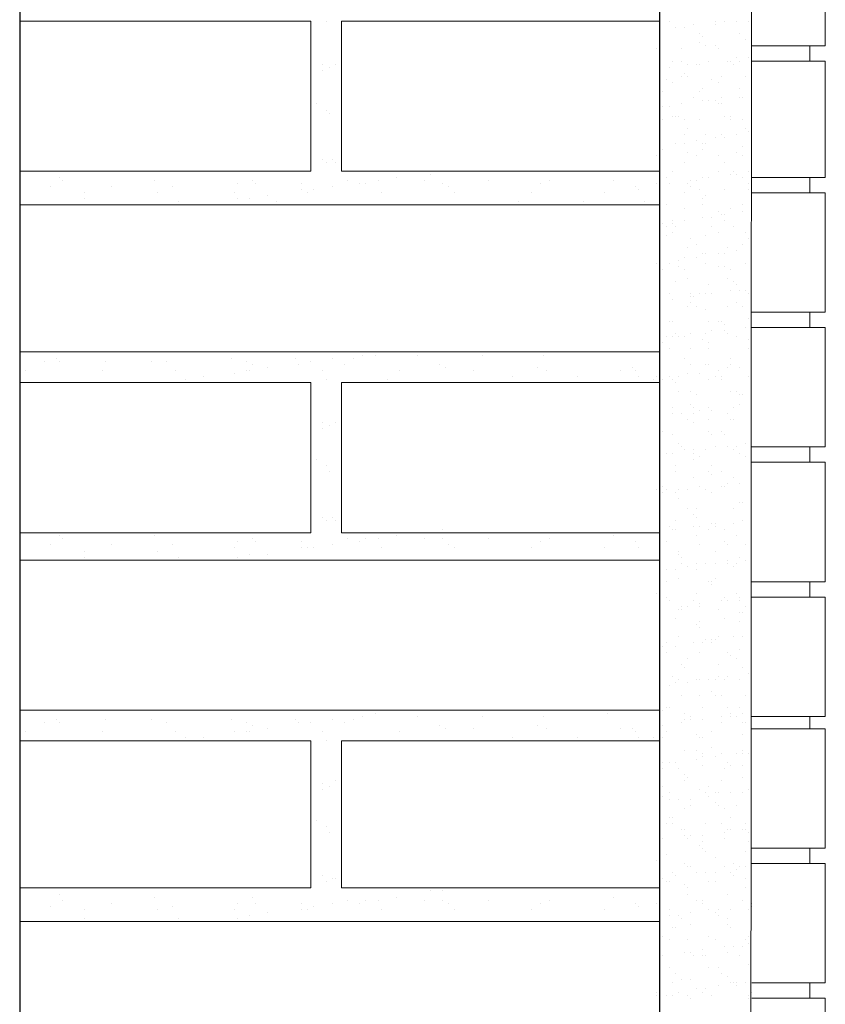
# Model space of a CAD drawing. Header units: metres. Extents: x -18 to 342, y 4 to 63.
# Tile 153 of 173: x 297.83 to 300.36, y 27.35 to 30.45. Entities that reach past the tile are written whole.
import ezdxf

# ---------------------------------------------------------------- set-up
doc = ezdxf.new("R2010")
doc.units = ezdxf.units.M
doc.header["$MEASUREMENT"] = 0
for name, color, linetype in [('PDF_hatch-borshi', 7, 'Continuous'), ('PDF_kaff', 7, 'Continuous'), ('PDF_wall', 7, 'Continuous')]:
    doc.layers.add(name, color=color, linetype=linetype)

msp = doc.modelspace()

# ---------------------------------------------------------------- linework, layer by layer
at = {"layer": 'PDF_hatch-borshi', "lineweight": 18}
for points in [[(297.8296, 29.9691), (298.7446, 29.9691), (298.7446, 30.441), (297.8296, 30.441)], [(298.3497, 30.441), (298.3497, 30.441)], [(298.7927, 30.441), (298.7927, 30.441)], [(299.8425, 30.441), (298.8409, 30.441), (298.8409, 29.9691), (299.8425, 29.9691)], [(298.9853, 30.441), (298.9853, 30.441)], [(299.3802, 30.441), (299.3802, 30.441)], [(299.8233, 30.441), (299.8233, 30.441)], [(299.8714, 30.441), (299.8714, 30.441)], [(300.0159, 30.441), (300.0159, 30.441)], [(300.0448, 30.441), (300.0448, 30.441)], [(300.0833, 30.441), (300.0833, 30.441)], [(300.1218, 30.441), (300.1218, 30.441)], [(299.8907, 30.4218), (299.8907, 30.4218)], [(299.9196, 30.4218), (299.9196, 30.4218)], [(299.9485, 30.4314), (299.9485, 30.4314)], [(300.0159, 30.4314), (300.0159, 30.4314)], [(299.8425, 30.4025), (299.8425, 30.4025)], [(299.9677, 30.4025), (299.9677, 30.4025)], [(299.9677, 30.4025), (299.9677, 30.4025)], [(299.9774, 30.3929), (299.9774, 30.3929)], [(300.0929, 30.4025), (300.0929, 30.4025)], [(300.1122, 30.3832), (300.1122, 30.3832)], [(299.8329, 30.3543), (299.8329, 30.3543)], [(299.8425, 30.364), (299.8425, 30.364)], [(299.9099, 30.3543), (299.9099, 30.3543)], [(299.9677, 30.3736), (299.9677, 30.3736)], [(299.987, 30.364), (299.987, 30.364)], [(300.0159, 30.364), (300.0159, 30.364)], [(300.0255, 30.3543), (300.0255, 30.3543)], [(299.881, 30.3158), (299.881, 30.3158)], [(299.9099, 30.3158), (299.9099, 30.3158)], [(299.9966, 30.3158), (299.9966, 30.3158)], [(300.0544, 30.3158), (300.0544, 30.3158)], [(300.064, 30.3158), (300.064, 30.3158)], [(300.064, 30.3158), (300.064, 30.3158)], [(300.0833, 30.3254), (300.0833, 30.3254)], [(300.0929, 30.3158), (300.0929, 30.3158)], [(300.1218, 30.3254), (300.1218, 30.3254)], [(298.7831, 30.3062), (298.7831, 30.3062)], [(298.7831, 30.2869), (298.7831, 30.2869)], [(298.8023, 30.2965), (298.8023, 30.2965)], [(298.8216, 30.3062), (298.8216, 30.3062)], [(299.8425, 30.3062), (299.8425, 30.3062)], [(299.8714, 30.2965), (299.8714, 30.2965)], [(299.9292, 30.3062), (299.9292, 30.3062)], [(299.9581, 30.3062), (299.9581, 30.3062)], [(299.9677, 30.3062), (299.9677, 30.3062)], [(300.0737, 30.3062), (300.0737, 30.3062)], [(299.8618, 30.258), (299.8618, 30.258)], [(299.9099, 30.2677), (299.9099, 30.2677)], [(299.9196, 30.2773), (299.9196, 30.2773)], [(299.9292, 30.2677), (299.9292, 30.2677)], [(300.0062, 30.258), (300.0062, 30.258)], [(300.0351, 30.2677), (300.0351, 30.2677)], [(300.1122, 30.2677), (300.1122, 30.2677)], [(299.881, 30.2484), (299.881, 30.2484)], [(299.9774, 30.2291), (299.9774, 30.2291)], [(300.0255, 30.2484), (300.0255, 30.2484)], [(300.0929, 30.2291), (300.0929, 30.2291)], [(299.8521, 30.2195), (299.8521, 30.2195)], [(299.9485, 30.2002), (299.9485, 30.2002)], [(299.9677, 30.2195), (299.9677, 30.2195)], [(299.9774, 30.1906), (299.9774, 30.1906)], [(299.9966, 30.1906), (299.9966, 30.1906)], [(300.0159, 30.1906), (300.0159, 30.1906)], [(300.0351, 30.2002), (300.0351, 30.2002)], [(300.0929, 30.2002), (300.0929, 30.2002)], [(300.1026, 30.2002), (300.1026, 30.2002)], [(300.1315, 30.2099), (300.1315, 30.2099)], [(298.7638, 30.181), (298.7638, 30.181)], [(298.7927, 30.1617), (298.7927, 30.1617)], [(299.8521, 30.1713), (299.8521, 30.1713)], [(299.8714, 30.1713), (299.8714, 30.1713)], [(299.9099, 30.181), (299.9099, 30.181)], [(299.9099, 30.181), (299.9099, 30.181)], [(300.0255, 30.181), (300.0255, 30.181)], [(300.0351, 30.181), (300.0351, 30.181)], [(298.8023, 30.1521), (298.8023, 30.1521)], [(299.8521, 30.1328), (299.8521, 30.1328)], [(299.881, 30.1424), (299.881, 30.1424)], [(299.8907, 30.1424), (299.8907, 30.1424)], [(299.9003, 30.1424), (299.9003, 30.1424)], [(299.9196, 30.1328), (299.9196, 30.1328)], [(299.9677, 30.1328), (299.9677, 30.1328)], [(300.0448, 30.1424), (300.0448, 30.1424)], [(300.064, 30.1424), (300.064, 30.1424)], [(300.064, 30.1328), (300.064, 30.1328)], [(300.1026, 30.1328), (300.1026, 30.1328)], [(299.9292, 30.1039), (299.9292, 30.1039)], [(300.1122, 30.1039), (300.1122, 30.1039)], [(299.8425, 30.0847), (299.8425, 30.0847)], [(299.9196, 30.0847), (299.9196, 30.0847)], [(299.987, 30.0847), (299.987, 30.0847)], [(300.0159, 30.075), (300.0159, 30.075)], [(300.0351, 30.0847), (300.0351, 30.0847)], [(300.0448, 30.075), (300.0448, 30.075)], [(300.0833, 30.0847), (300.0833, 30.0847)], [(300.1218, 30.0943), (300.1218, 30.0943)], [(299.8521, 30.0365), (299.8521, 30.0365)], [(299.8907, 30.0558), (299.8907, 30.0558)], [(299.9196, 30.0558), (299.9196, 30.0558)], [(299.9581, 30.0654), (299.9581, 30.0654)], [(299.9774, 30.0558), (299.9774, 30.0558)], [(299.9774, 30.0365), (299.9774, 30.0365)], [(299.987, 30.0558), (299.987, 30.0558)], [(300.1026, 30.0461), (300.1026, 30.0461)], [(298.7831, 30.0076), (298.7831, 30.0076)], [(298.812, 30.0076), (298.812, 30.0076)], [(299.8329, 30.0172), (299.8329, 30.0172)], [(299.8425, 30.0076), (299.8425, 30.0076)], [(299.9292, 30.0269), (299.9292, 30.0269)], [(299.9581, 30.0172), (299.9581, 30.0172)], [(300.0255, 30.0172), (300.0255, 30.0172)], [(300.0833, 30.0269), (300.0833, 30.0269)], [(300.1026, 30.0172), (300.1026, 30.0172)], [(298.7927, 29.998), (298.7927, 29.998)], [(298.8216, 29.998), (298.8216, 29.998)], [(299.9196, 29.998), (299.9196, 29.998)], [(300.0448, 29.998), (300.0448, 29.998)], [(297.9548, 29.9498), (297.9548, 29.9498)], [(299.0142, 29.9498), (299.0142, 29.9498)], [(299.1202, 29.9595), (299.1202, 29.9595)], [(299.1587, 29.9691), (299.1587, 29.9691)], [(299.8618, 29.9498), (299.8618, 29.9498)], [(299.881, 29.9691), (299.881, 29.9691)], [(299.881, 29.9691), (299.881, 29.9691)], [(299.9774, 29.9498), (299.9774, 29.9498)], [(299.9966, 29.9498), (299.9966, 29.9498)], [(300.0255, 29.9691), (300.0255, 29.9691)], [(300.064, 29.9595), (300.064, 29.9595)], [(300.0737, 29.9691), (300.0737, 29.9691)], [(300.0833, 29.9595), (300.0833, 29.9595)], [(300.0833, 29.9595), (300.0833, 29.9595)], [(300.1026, 29.9498), (300.1026, 29.9498)], [(300.1218, 29.9691), (300.1218, 29.9691)], [(297.9259, 29.9209), (297.9259, 29.9209)], [(297.9644, 29.9402), (297.9644, 29.9402)], [(298.1185, 29.9209), (298.1185, 29.9209)], [(298.2534, 29.9402), (298.2534, 29.9402)], [(298.3112, 29.9209), (298.3112, 29.9209)], [(298.5134, 29.9306), (298.5134, 29.9306)], [(298.5616, 29.9402), (298.5616, 29.9402)], [(298.5712, 29.9306), (298.5712, 29.9306)], [(298.7157, 29.9306), (298.7157, 29.9306)], [(298.812, 29.9209), (298.812, 29.9209)], [(298.8601, 29.9402), (298.8601, 29.9402)], [(298.8987, 29.9306), (298.8987, 29.9306)], [(298.9179, 29.9306), (298.9179, 29.9306)], [(298.9564, 29.9402), (298.9564, 29.9402)], [(299.1009, 29.9402), (299.1009, 29.9402)], [(299.1587, 29.9306), (299.1587, 29.9306)], [(299.178, 29.9209), (299.178, 29.9209)], [(299.3032, 29.9402), (299.3032, 29.9402)], [(299.4669, 29.9306), (299.4669, 29.9306)], [(299.4958, 29.9402), (299.4958, 29.9402)], [(299.698, 29.9402), (299.698, 29.9402)], [(299.7655, 29.9209), (299.7655, 29.9209)], [(299.8329, 29.9306), (299.8329, 29.9306)], [(299.8714, 29.9306), (299.8714, 29.9306)], [(299.9292, 29.9306), (299.9292, 29.9306)], [(299.9388, 29.9402), (299.9388, 29.9402)], [(299.9388, 29.9209), (299.9388, 29.9209)], [(299.9581, 29.9402), (299.9581, 29.9402)], [(300.1218, 29.9306), (300.1218, 29.9306)], [(298.0318, 29.9017), (298.0318, 29.9017)], [(298.0318, 29.8824), (298.0318, 29.8824)], [(298.263, 29.9017), (298.263, 29.9017)], [(298.5038, 29.9017), (298.5038, 29.9017)], [(298.5134, 29.8824), (298.5134, 29.8824)], [(298.5519, 29.8824), (298.5519, 29.8824)], [(298.6097, 29.892), (298.6097, 29.892)], [(298.7157, 29.9113), (298.7157, 29.9113)], [(298.7349, 29.9017), (298.7349, 29.9017)], [(298.7542, 29.9113), (298.7542, 29.9113)], [(298.9661, 29.9017), (298.9661, 29.9017)], [(299.1972, 29.9017), (299.1972, 29.9017)], [(299.438, 29.9017), (299.438, 29.9017)], [(299.6692, 29.9017), (299.6692, 29.9017)], [(299.7751, 29.9113), (299.7751, 29.9113)], [(299.8425, 29.892), (299.8425, 29.892)], [(299.9196, 29.9017), (299.9196, 29.9017)], [(299.9677, 29.9113), (299.9677, 29.9113)], [(299.9774, 29.8824), (299.9774, 29.8824)], [(299.987, 29.892), (299.987, 29.892)], [(300.0448, 29.9113), (300.0448, 29.9113)], [(300.1218, 29.9113), (300.1218, 29.9113)], [(297.8296, 29.8631), (299.8425, 29.8631)], [(298.3304, 29.8728), (298.3304, 29.8728)], [(298.4075, 29.8631), (298.4075, 29.8631)], [(298.6386, 29.8728), (298.6386, 29.8728)], [(298.9372, 29.8631), (298.9372, 29.8631)], [(299.3995, 29.8728), (299.3995, 29.8728)], [(299.6017, 29.8728), (299.6017, 29.8728)], [(299.7944, 29.8728), (299.7944, 29.8728)], [(299.8618, 29.8631), (299.8618, 29.8631)], [(299.9196, 29.8535), (299.9196, 29.8535)], [(299.9774, 29.8631), (299.9774, 29.8631)], [(300.064, 29.8535), (300.064, 29.8535)], [(300.1026, 29.8631), (300.1026, 29.8631)], [(299.8425, 29.8439), (299.8425, 29.8439)], [(299.9774, 29.8246), (299.9774, 29.8246)], [(300.0062, 29.8246), (300.0062, 29.8246)], [(300.0255, 29.8439), (300.0255, 29.8439)], [(300.0351, 29.8342), (300.0351, 29.8342)], [(300.0448, 29.8342), (300.0448, 29.8342)], [(300.1026, 29.8439), (300.1026, 29.8439)], [(299.8521, 29.8054), (299.8521, 29.8054)], [(299.8618, 29.7957), (299.8618, 29.7957)], [(299.881, 29.815), (299.881, 29.815)], [(299.881, 29.8054), (299.881, 29.8054)], [(299.8907, 29.7957), (299.8907, 29.7957)], [(299.9196, 29.815), (299.9196, 29.815)], [(299.9196, 29.815), (299.9196, 29.815)], [(300.0062, 29.7957), (300.0062, 29.7957)], [(300.0448, 29.815), (300.0448, 29.815)], [(300.0737, 29.7957), (300.0737, 29.7957)], [(299.8618, 29.7668), (299.8618, 29.7668)], [(299.881, 29.7765), (299.881, 29.7765)], [(299.9388, 29.7572), (299.9388, 29.7572)], [(299.987, 29.7668), (299.987, 29.7668)], [(300.0255, 29.7765), (300.0255, 29.7765)], [(300.1122, 29.7765), (300.1122, 29.7765)], [(300.1218, 29.7572), (300.1218, 29.7572)], [(299.9292, 29.7283), (299.9292, 29.7283)], [(299.9581, 29.7379), (299.9581, 29.7379)], [(300.0544, 29.7283), (300.0544, 29.7283)], [(300.1026, 29.7379), (300.1026, 29.7379)], [(299.9196, 29.6994), (299.9196, 29.6994)], [(299.9581, 29.6994), (299.9581, 29.6994)], [(299.9774, 29.709), (299.9774, 29.709)], [(299.987, 29.709), (299.987, 29.709)], [(300.0255, 29.709), (300.0255, 29.709)], [(300.0448, 29.709), (300.0448, 29.709)], [(300.0833, 29.7187), (300.0833, 29.7187)], [(299.8329, 29.6801), (299.8329, 29.6801)], [(299.8425, 29.6705), (299.8425, 29.6705)], [(299.8714, 29.6801), (299.8714, 29.6801)], [(299.9003, 29.6898), (299.9003, 29.6898)], [(299.9003, 29.6705), (299.9003, 29.6705)], [(299.987, 29.6801), (299.987, 29.6801)], [(300.0255, 29.6705), (300.0255, 29.6705)], [(300.0448, 29.6705), (300.0448, 29.6705)], [(300.1122, 29.6801), (300.1122, 29.6801)], [(297.8296, 29.6416), (297.8296, 29.6416)], [(299.8521, 29.6609), (299.8521, 29.6609)], [(299.9196, 29.6609), (299.9196, 29.6609)], [(300.064, 29.6609), (300.064, 29.6609)], [(299.8425, 29.6127), (299.8425, 29.6127)], [(299.8907, 29.6224), (299.8907, 29.6224)], [(299.9292, 29.632), (299.9292, 29.632)], [(299.9966, 29.6127), (299.9966, 29.6127)], [(300.0544, 29.632), (300.0544, 29.632)], [(300.0737, 29.6224), (300.0737, 29.6224)], [(300.0833, 29.6127), (300.0833, 29.6127)], [(299.8714, 29.5838), (299.8714, 29.5838)], [(299.9388, 29.5838), (299.9388, 29.5838)], [(299.9388, 29.5742), (299.9388, 29.5742)], [(299.9485, 29.5742), (299.9485, 29.5742)], [(299.9677, 29.5838), (299.9677, 29.5838)], [(299.987, 29.5838), (299.987, 29.5838)], [(300.0062, 29.5838), (300.0062, 29.5838)], [(300.064, 29.5935), (300.064, 29.5935)], [(300.0929, 29.5935), (300.0929, 29.5935)], [(300.1122, 29.5935), (300.1122, 29.5935)], [(300.1218, 29.5838), (300.1218, 29.5838)], [(299.8425, 29.5646), (299.8425, 29.5646)], [(299.881, 29.5646), (299.881, 29.5646)], [(299.9292, 29.5453), (299.9292, 29.5453)], [(299.9388, 29.5549), (299.9388, 29.5549)], [(299.9581, 29.5453), (299.9581, 29.5453)], [(300.0544, 29.5453), (300.0544, 29.5453)], [(300.0833, 29.5549), (300.0833, 29.5549)], [(300.1026, 29.5453), (300.1026, 29.5453)], [(299.987, 29.5357), (299.987, 29.5357)], [(299.8425, 29.4972), (299.8425, 29.4972)], [(299.8714, 29.4972), (299.8714, 29.4972)], [(299.881, 29.4972), (299.881, 29.4972)], [(299.9966, 29.4972), (299.9966, 29.4972)], [(300.0255, 29.4972), (300.0255, 29.4972)], [(300.0351, 29.4972), (300.0351, 29.4972)], [(300.0448, 29.4875), (300.0448, 29.4875)], [(300.1218, 29.5068), (300.1218, 29.5068)], [(299.8618, 29.449), (299.8618, 29.449)], [(299.881, 29.449), (299.881, 29.449)], [(299.8907, 29.4586), (299.8907, 29.4586)], [(299.9003, 29.449), (299.9003, 29.449)], [(299.9196, 29.449), (299.9196, 29.449)], [(299.9388, 29.4586), (299.9388, 29.4586)], [(299.987, 29.4586), (299.987, 29.4586)], [(300.0062, 29.4683), (300.0062, 29.4683)], [(300.0448, 29.4683), (300.0448, 29.4683)], [(300.0544, 29.4586), (300.0544, 29.4586)], [(300.0833, 29.449), (300.0833, 29.449)], [(300.1122, 29.4779), (300.1122, 29.4779)], [(299.8521, 29.4297), (299.8521, 29.4297)], [(299.9774, 29.4394), (299.9774, 29.4394)], [(299.9966, 29.4297), (299.9966, 29.4297)], [(300.1218, 29.4394), (300.1218, 29.4394)], [(297.8296, 29.4105), (297.8296, 29.4105)], [(297.8296, 29.4008), (297.8296, 29.4008)], [(299.8425, 29.4008), (297.8296, 29.4008)], [(298.9083, 29.3912), (298.9083, 29.3912)], [(298.9468, 29.3912), (298.9468, 29.3912)], [(299.0142, 29.4008), (299.0142, 29.4008)], [(299.0816, 29.3912), (299.0816, 29.3912)], [(299.2839, 29.3912), (299.2839, 29.3912)], [(299.4765, 29.3912), (299.4765, 29.3912)], [(299.6788, 29.4008), (299.6788, 29.4008)], [(299.8714, 29.4105), (299.8714, 29.4105)], [(299.9388, 29.4105), (299.9388, 29.4105)], [(299.9966, 29.4105), (299.9966, 29.4105)], [(300.1218, 29.4105), (300.1218, 29.4105)], [(297.9066, 29.3719), (297.9066, 29.3719)], [(297.9452, 29.3816), (297.9452, 29.3816)], [(297.9548, 29.3719), (297.9548, 29.3719)], [(298.0993, 29.3719), (298.0993, 29.3719)], [(298.2437, 29.3719), (298.2437, 29.3719)], [(298.2919, 29.3719), (298.2919, 29.3719)], [(298.4941, 29.3816), (298.4941, 29.3816)], [(298.5423, 29.3719), (298.5423, 29.3719)], [(298.5616, 29.3623), (298.5616, 29.3623)], [(298.6964, 29.3816), (298.6964, 29.3816)], [(298.706, 29.3623), (298.706, 29.3623)], [(298.7446, 29.3719), (298.7446, 29.3719)], [(298.812, 29.3816), (298.812, 29.3816)], [(298.8505, 29.3623), (298.8505, 29.3623)], [(298.8794, 29.3816), (298.8794, 29.3816)], [(299.1491, 29.3623), (299.1491, 29.3623)], [(299.9196, 29.3816), (299.9196, 29.3816)], [(299.9388, 29.3623), (299.9388, 29.3623)], [(299.987, 29.3623), (299.987, 29.3623)], [(299.9966, 29.3623), (299.9966, 29.3623)], [(300.064, 29.3816), (300.064, 29.3816)], [(300.064, 29.3623), (300.064, 29.3623)], [(297.8489, 29.3431), (297.8489, 29.3431)], [(298.0896, 29.3431), (298.0896, 29.3431)], [(298.3208, 29.3431), (298.3208, 29.3431)], [(298.4075, 29.3238), (298.4075, 29.3238)], [(298.5038, 29.3334), (298.5038, 29.3334)], [(298.5423, 29.3431), (298.5423, 29.3431)], [(298.5519, 29.3431), (298.5519, 29.3431)], [(298.6097, 29.3527), (298.6097, 29.3527)], [(298.7831, 29.3431), (298.7831, 29.3431)], [(299.0239, 29.3431), (299.0239, 29.3431)], [(299.1683, 29.3527), (299.1683, 29.3527)], [(299.255, 29.3431), (299.255, 29.3431)], [(299.3802, 29.3238), (299.3802, 29.3238)], [(299.4573, 29.3527), (299.4573, 29.3527)], [(299.4862, 29.3431), (299.4862, 29.3431)], [(299.5825, 29.3238), (299.5825, 29.3238)], [(299.7173, 29.3431), (299.7173, 29.3431)], [(299.7558, 29.3527), (299.7558, 29.3527)], [(299.7655, 29.3431), (299.7655, 29.3431)], [(299.7751, 29.3238), (299.7751, 29.3238)], [(299.8329, 29.3238), (299.8329, 29.3238)], [(299.8425, 29.3238), (299.8425, 29.3238)], [(299.8714, 29.3238), (299.8714, 29.3238)], [(299.9003, 29.3238), (299.9003, 29.3238)], [(299.9292, 29.3334), (299.9292, 29.3334)], [(299.9677, 29.3334), (299.9677, 29.3334)], [(300.0159, 29.3238), (300.0159, 29.3238)], [(300.0255, 29.3431), (300.0255, 29.3431)], [(300.0351, 29.3238), (300.0351, 29.3238)], [(300.0544, 29.3527), (300.0544, 29.3527)], [(300.0929, 29.3527), (300.0929, 29.3527)], [(300.1218, 29.3238), (300.1218, 29.3238)], [(297.8296, 28.8326), (298.7446, 28.8326), (298.7446, 29.3045), (297.8296, 29.3045)], [(298.3497, 29.3142), (298.3497, 29.3142)], [(298.7927, 29.3142), (298.7927, 29.3142)], [(299.8425, 28.8326), (298.8409, 28.8326), (298.8409, 29.3045), (299.8425, 29.3045)], [(298.9853, 29.3142), (298.9853, 29.3142)], [(299.8233, 29.3142), (299.8233, 29.3142)], [(299.8521, 29.3142), (299.8521, 29.3142)], [(299.881, 29.3142), (299.881, 29.3142)], [(299.8907, 29.3045), (299.8907, 29.3045)], [(299.9966, 29.3142), (299.9966, 29.3142)], [(300.0351, 29.3142), (300.0351, 29.3142)], [(299.9003, 29.2756), (299.9003, 29.2756)], [(299.9388, 29.2756), (299.9388, 29.2756)], [(299.9581, 29.266), (299.9581, 29.266)], [(300.064, 29.2756), (300.064, 29.2756)], [(300.0833, 29.2756), (300.0833, 29.2756)], [(300.0929, 29.266), (300.0929, 29.266)], [(300.1026, 29.266), (300.1026, 29.266)], [(299.9388, 29.2371), (299.9388, 29.2371)], [(300.0929, 29.2371), (300.0929, 29.2371)], [(299.881, 29.2275), (299.881, 29.2275)], [(299.881, 29.2082), (299.881, 29.2082)], [(299.9099, 29.2082), (299.9099, 29.2082)], [(299.9485, 29.2275), (299.9485, 29.2275)], [(299.9485, 29.2082), (299.9485, 29.2082)], [(299.9677, 29.2179), (299.9677, 29.2179)], [(299.9966, 29.2275), (299.9966, 29.2275)], [(300.0062, 29.2179), (300.0062, 29.2179)], [(300.0544, 29.2082), (300.0544, 29.2082)], [(300.0737, 29.2275), (300.0737, 29.2275)], [(298.7831, 29.1793), (298.7831, 29.1793)], [(298.8023, 29.1697), (298.8023, 29.1697)], [(298.8216, 29.1793), (298.8216, 29.1793)], [(299.8425, 29.1986), (299.8425, 29.1986)], [(299.9292, 29.189), (299.9292, 29.189)], [(299.9485, 29.1793), (299.9485, 29.1793)], [(299.9966, 29.189), (299.9966, 29.189)], [(300.064, 29.189), (300.064, 29.189)], [(300.0737, 29.189), (300.0737, 29.189)], [(297.8296, 29.1408), (297.8296, 29.1408)], [(298.7831, 29.1601), (298.7831, 29.1601)], [(299.8521, 29.1504), (299.8521, 29.1504)], [(299.8521, 29.1504), (299.8521, 29.1504)], [(299.881, 29.1408), (299.881, 29.1408)], [(299.9966, 29.1504), (299.9966, 29.1504)], [(300.0062, 29.1408), (300.0062, 29.1408)], [(300.0351, 29.1504), (300.0351, 29.1504)], [(300.0448, 29.1408), (300.0448, 29.1408)], [(299.9003, 29.1119), (299.9003, 29.1119)], [(300.1122, 29.1119), (300.1122, 29.1119)], [(299.8618, 29.083), (299.8618, 29.083)], [(299.881, 29.083), (299.881, 29.083)], [(299.9099, 29.1023), (299.9099, 29.1023)], [(299.9196, 29.0926), (299.9196, 29.0926)], [(299.9485, 29.0926), (299.9485, 29.0926)], [(299.9485, 29.083), (299.9485, 29.083)], [(299.987, 29.0926), (299.987, 29.0926)], [(300.0159, 29.1023), (300.0159, 29.1023)], [(300.0544, 29.1023), (300.0544, 29.1023)], [(300.0737, 29.0926), (300.0737, 29.0926)], [(300.0833, 29.1023), (300.0833, 29.1023)], [(300.0929, 29.083), (300.0929, 29.083)], [(298.7638, 29.0638), (298.7638, 29.0638)], [(299.9485, 29.0638), (299.9485, 29.0638)], [(299.9677, 29.0734), (299.9677, 29.0734)], [(300.1122, 29.0734), (300.1122, 29.0734)], [(298.7927, 29.0445), (298.7927, 29.0445)], [(298.8023, 29.0252), (298.8023, 29.0252)], [(299.8907, 29.0445), (299.8907, 29.0445)], [(299.8907, 29.0252), (299.8907, 29.0252)], [(299.9966, 29.0252), (299.9966, 29.0252)], [(300.0062, 29.0445), (300.0062, 29.0445)], [(300.0062, 29.0156), (300.0062, 29.0156)], [(300.0351, 29.0252), (300.0351, 29.0252)], [(299.9485, 29.006), (299.9485, 29.006)], [(300.0544, 28.9867), (300.0544, 28.9867)], [(300.0737, 29.006), (300.0737, 29.006)], [(300.0929, 28.9867), (300.0929, 28.9867)], [(299.8329, 28.9674), (299.8329, 28.9674)], [(299.8425, 28.9578), (299.8425, 28.9578)], [(299.8521, 28.9771), (299.8521, 28.9771)], [(299.8521, 28.9578), (299.8521, 28.9578)], [(299.8618, 28.9674), (299.8618, 28.9674)], [(299.8907, 28.9578), (299.8907, 28.9578)], [(299.9003, 28.9674), (299.9003, 28.9674)], [(299.9292, 28.9674), (299.9292, 28.9674)], [(299.9677, 28.9771), (299.9677, 28.9771)], [(299.987, 28.9674), (299.987, 28.9674)], [(300.0062, 28.9578), (300.0062, 28.9578)], [(300.0062, 28.9578), (300.0062, 28.9578)], [(300.0351, 28.9771), (300.0351, 28.9771)], [(300.0448, 28.9771), (300.0448, 28.9771)], [(299.9003, 28.9385), (299.9003, 28.9385)], [(300.0929, 28.9289), (300.0929, 28.9289)], [(300.1026, 28.9289), (300.1026, 28.9289)], [(299.9292, 28.9097), (299.9292, 28.9097)], [(299.9485, 28.8904), (299.9485, 28.8904)], [(299.9581, 28.9097), (299.9581, 28.9097)], [(300.0737, 28.9097), (300.0737, 28.9097)], [(300.0737, 28.9097), (300.0737, 28.9097)], [(298.7831, 28.8808), (298.7831, 28.8808)], [(298.7927, 28.8711), (298.7927, 28.8711)], [(298.812, 28.8808), (298.812, 28.8808)], [(298.8216, 28.8711), (298.8216, 28.8711)], [(299.8907, 28.8711), (299.8907, 28.8711)], [(299.9581, 28.8808), (299.9581, 28.8808)], [(300.0062, 28.8615), (300.0062, 28.8615)], [(300.0159, 28.8615), (300.0159, 28.8615)], [(300.0737, 28.8615), (300.0737, 28.8615)], [(300.1026, 28.8711), (300.1026, 28.8711)], [(299.1202, 28.8326), (299.1202, 28.8326)], [(299.1587, 28.8422), (299.1587, 28.8422)], [(299.8425, 28.8326), (299.8425, 28.8326)], [(299.8714, 28.8519), (299.8714, 28.8519)], [(299.881, 28.8422), (299.881, 28.8422)], [(299.8907, 28.8422), (299.8907, 28.8422)], [(299.9485, 28.8519), (299.9485, 28.8519)], [(299.9677, 28.8519), (299.9677, 28.8519)], [(299.9966, 28.8422), (299.9966, 28.8422)], [(300.0159, 28.8519), (300.0159, 28.8519)], [(300.0448, 28.8422), (300.0448, 28.8422)], [(297.9548, 28.823), (297.9548, 28.823)], [(297.9644, 28.8133), (297.9644, 28.8133)], [(298.2534, 28.823), (298.2534, 28.823)], [(298.5134, 28.8037), (298.5134, 28.8037)], [(298.5616, 28.8133), (298.5616, 28.8133)], [(298.5712, 28.8037), (298.5712, 28.8037)], [(298.7157, 28.8037), (298.7157, 28.8037)], [(298.8601, 28.8133), (298.8601, 28.8133)], [(298.8987, 28.8037), (298.8987, 28.8037)], [(298.9179, 28.8133), (298.9179, 28.8133)], [(298.9564, 28.8133), (298.9564, 28.8133)], [(299.0142, 28.823), (299.0142, 28.823)], [(299.1009, 28.8133), (299.1009, 28.8133)], [(299.1587, 28.8133), (299.1587, 28.8133)], [(299.3032, 28.8133), (299.3032, 28.8133)], [(299.4669, 28.8037), (299.4669, 28.8037)], [(299.4958, 28.8133), (299.4958, 28.8133)], [(299.698, 28.823), (299.698, 28.823)], [(299.7655, 28.8037), (299.7655, 28.8037)], [(299.8618, 28.8037), (299.8618, 28.8037)], [(299.9581, 28.823), (299.9581, 28.823)], [(300.0448, 28.8037), (300.0448, 28.8037)], [(300.0833, 28.823), (300.0833, 28.823)], [(297.9259, 28.7941), (297.9259, 28.7941)], [(298.0318, 28.7748), (298.0318, 28.7748)], [(298.1185, 28.7941), (298.1185, 28.7941)], [(298.263, 28.7748), (298.263, 28.7748)], [(298.3112, 28.7941), (298.3112, 28.7941)], [(298.5038, 28.7844), (298.5038, 28.7844)], [(298.7157, 28.7844), (298.7157, 28.7844)], [(298.7349, 28.7844), (298.7349, 28.7844)], [(298.7542, 28.7844), (298.7542, 28.7844)], [(298.812, 28.7941), (298.812, 28.7941)], [(298.9661, 28.7844), (298.9661, 28.7844)], [(299.178, 28.7941), (299.178, 28.7941)], [(299.1972, 28.7844), (299.1972, 28.7844)], [(299.438, 28.7844), (299.438, 28.7844)], [(299.6692, 28.7844), (299.6692, 28.7844)], [(299.7751, 28.7844), (299.7751, 28.7844)], [(299.9003, 28.7748), (299.9003, 28.7748)], [(299.9677, 28.7941), (299.9677, 28.7941)], [(300.0159, 28.7748), (300.0159, 28.7748)], [(300.0544, 28.7941), (300.0544, 28.7941)], [(300.1122, 28.7941), (300.1122, 28.7941)], [(299.8425, 28.7459), (297.8296, 28.7459)], [(298.0318, 28.7556), (298.0318, 28.7556)], [(298.3304, 28.7556), (298.3304, 28.7556)], [(298.4075, 28.7459), (298.4075, 28.7459)], [(298.5134, 28.7556), (298.5134, 28.7556)], [(298.5519, 28.7652), (298.5519, 28.7652)], [(298.6097, 28.7652), (298.6097, 28.7652)], [(298.6386, 28.7459), (298.6386, 28.7459)], [(298.9372, 28.7459), (298.9372, 28.7459)], [(299.3995, 28.7459), (299.3995, 28.7459)], [(299.6017, 28.7459), (299.6017, 28.7459)], [(299.7944, 28.7459), (299.7944, 28.7459)], [(299.9003, 28.7652), (299.9003, 28.7652)], [(299.9099, 28.7556), (299.9099, 28.7556)], [(299.9099, 28.7363), (299.9099, 28.7363)], [(299.9581, 28.7363), (299.9581, 28.7363)], [(299.987, 28.7363), (299.987, 28.7363)], [(300.0159, 28.7363), (300.0159, 28.7363)], [(300.0544, 28.7459), (300.0544, 28.7459)], [(300.0544, 28.7363), (300.0544, 28.7363)], [(300.0833, 28.7363), (300.0833, 28.7363)], [(300.0929, 28.7556), (300.0929, 28.7556)], [(300.1122, 28.7459), (300.1122, 28.7459)], [(299.8618, 28.717), (299.8618, 28.717)], [(299.8907, 28.717), (299.8907, 28.717)], [(299.9292, 28.7267), (299.9292, 28.7267)], [(299.9292, 28.7267), (299.9292, 28.7267)], [(299.9581, 28.717), (299.9581, 28.717)], [(300.0737, 28.7267), (300.0737, 28.7267)], [(299.8618, 28.6785), (299.8618, 28.6785)], [(299.9003, 28.6881), (299.9003, 28.6881)], [(299.9966, 28.6785), (299.9966, 28.6785)], [(300.0062, 28.6785), (300.0062, 28.6785)], [(300.0159, 28.6881), (300.0159, 28.6881)], [(300.0062, 28.6689), (300.0062, 28.6689)], [(299.8329, 28.64), (299.8329, 28.64)], [(299.8618, 28.6303), (299.8618, 28.6303)], [(299.8714, 28.6207), (299.8714, 28.6207)], [(299.9485, 28.6207), (299.9485, 28.6207)], [(299.9581, 28.64), (299.9581, 28.64)], [(299.9677, 28.6111), (299.9677, 28.6111)], [(300.0351, 28.6207), (300.0351, 28.6207)], [(300.0448, 28.6303), (300.0448, 28.6303)], [(300.0544, 28.6207), (300.0544, 28.6207)], [(300.0833, 28.64), (300.0833, 28.64)], [(300.0929, 28.6303), (300.0929, 28.6303)], [(300.0929, 28.6207), (300.0929, 28.6207)], [(299.8425, 28.5918), (299.8425, 28.5918)], [(299.9003, 28.5918), (299.9003, 28.5918)], [(299.9099, 28.6015), (299.9099, 28.6015)], [(299.9099, 28.5918), (299.9099, 28.5918)], [(299.9292, 28.6015), (299.9292, 28.6015)], [(299.9677, 28.6015), (299.9677, 28.6015)], [(300.0255, 28.5918), (300.0255, 28.5918)], [(300.0929, 28.5822), (300.0929, 28.5822)], [(300.1026, 28.5822), (300.1026, 28.5822)], [(300.1122, 28.6015), (300.1122, 28.6015)], [(299.8907, 28.5629), (299.8907, 28.5629)], [(299.9677, 28.5533), (299.9677, 28.5533)], [(300.0448, 28.5629), (300.0448, 28.5629)], [(300.0929, 28.5533), (300.0929, 28.5533)], [(299.8425, 28.5437), (299.8425, 28.5437)], [(299.9581, 28.5437), (299.9581, 28.5437)], [(299.9677, 28.534), (299.9677, 28.534)], [(299.8425, 28.4955), (299.8425, 28.4955)], [(299.9003, 28.5051), (299.9003, 28.5051)], [(299.987, 28.4955), (299.987, 28.4955)], [(300.0062, 28.4955), (300.0062, 28.4955)], [(300.0159, 28.4955), (300.0159, 28.4955)], [(300.0255, 28.5051), (300.0255, 28.5051)], [(300.0737, 28.5051), (300.0737, 28.5051)], [(300.1026, 28.5051), (300.1026, 28.5051)], [(299.8425, 28.457), (299.8425, 28.457)], [(299.8521, 28.4762), (299.8521, 28.4762)], [(299.8618, 28.4859), (299.8618, 28.4859)], [(299.8618, 28.457), (299.8618, 28.457)], [(299.8907, 28.4762), (299.8907, 28.4762)], [(299.9485, 28.4859), (299.9485, 28.4859)], [(299.9677, 28.457), (299.9677, 28.457)], [(299.9774, 28.4859), (299.9774, 28.4859)], [(300.0062, 28.4859), (300.0062, 28.4859)], [(300.0544, 28.457), (300.0544, 28.457)], [(300.0929, 28.4666), (300.0929, 28.4666)], [(299.9292, 28.4377), (299.9292, 28.4377)], [(300.064, 28.4474), (300.064, 28.4474)], [(300.0833, 28.4377), (300.0833, 28.4377)], [(299.9099, 28.4185), (299.9099, 28.4185)], [(299.9099, 28.4185), (299.9099, 28.4185)], [(299.9196, 28.4088), (299.9196, 28.4088)], [(300.0255, 28.4185), (300.0255, 28.4185)], [(300.1026, 28.4088), (300.1026, 28.4088)], [(299.8425, 28.3703), (299.8425, 28.3703)], [(299.881, 28.3799), (299.881, 28.3799)], [(299.9003, 28.3703), (299.9003, 28.3703)], [(299.9581, 28.3703), (299.9581, 28.3703)], [(299.9677, 28.3703), (299.9677, 28.3703)], [(299.9966, 28.3703), (299.9966, 28.3703)], [(300.0159, 28.3703), (300.0159, 28.3703)], [(300.0255, 28.3799), (300.0255, 28.3799)], [(300.0448, 28.3703), (300.0448, 28.3703)], [(300.0544, 28.3799), (300.0544, 28.3799)], [(300.0929, 28.3703), (300.0929, 28.3703)], [(300.1218, 28.3896), (300.1218, 28.3896)], [(299.8714, 28.351), (299.8714, 28.351)], [(299.8907, 28.3607), (299.8907, 28.3607)], [(299.9292, 28.3607), (299.9292, 28.3607)], [(299.9099, 28.3221), (299.9099, 28.3221)], [(299.9677, 28.3221), (299.9677, 28.3221)], [(300.0062, 28.3318), (300.0062, 28.3318)], [(300.0159, 28.3221), (300.0159, 28.3221)], [(300.0351, 28.3221), (300.0351, 28.3221)], [(300.1122, 28.3221), (300.1122, 28.3221)], [(299.8425, 28.274), (297.8296, 28.274)], [(299.0142, 28.274), (299.0142, 28.274)], [(299.8521, 28.274), (299.8521, 28.274)], [(299.8618, 28.2836), (299.8618, 28.2836)], [(299.8714, 28.2836), (299.8714, 28.2836)], [(299.9774, 28.2836), (299.9774, 28.2836)], [(300.0544, 28.2836), (300.0544, 28.2836)], [(300.0929, 28.2836), (300.0929, 28.2836)], [(297.9452, 28.2451), (297.9452, 28.2451)], [(298.0993, 28.2451), (298.0993, 28.2451)], [(298.2437, 28.2451), (298.2437, 28.2451)], [(298.4941, 28.2451), (298.4941, 28.2451)], [(298.6964, 28.2451), (298.6964, 28.2451)], [(298.812, 28.2451), (298.812, 28.2451)], [(298.8794, 28.2451), (298.8794, 28.2451)], [(298.9083, 28.2547), (298.9083, 28.2547)], [(298.9468, 28.2644), (298.9468, 28.2644)], [(299.0816, 28.2547), (299.0816, 28.2547)], [(299.2839, 28.2547), (299.2839, 28.2547)], [(299.4765, 28.2547), (299.4765, 28.2547)], [(299.6788, 28.2644), (299.6788, 28.2644)], [(299.9196, 28.2644), (299.9196, 28.2644)], [(299.9196, 28.2451), (299.9196, 28.2451)], [(299.9388, 28.2547), (299.9388, 28.2547)], [(299.9388, 28.2451), (299.9388, 28.2451)], [(299.9774, 28.2451), (299.9774, 28.2451)], [(300.0351, 28.2547), (300.0351, 28.2547)], [(300.064, 28.2644), (300.064, 28.2644)], [(300.064, 28.2547), (300.064, 28.2547)], [(300.0833, 28.2547), (300.0833, 28.2547)], [(300.1026, 28.2644), (300.1026, 28.2644)], [(297.9066, 28.2355), (297.9066, 28.2355)], [(297.9548, 28.2355), (297.9548, 28.2355)], [(298.2919, 28.2355), (298.2919, 28.2355)], [(298.5423, 28.2355), (298.5423, 28.2355)], [(298.5616, 28.2258), (298.5616, 28.2258)], [(298.6097, 28.2162), (298.6097, 28.2162)], [(298.706, 28.2355), (298.706, 28.2355)], [(298.7446, 28.2355), (298.7446, 28.2355)], [(298.8505, 28.2355), (298.8505, 28.2355)], [(299.1491, 28.2258), (299.1491, 28.2258)], [(299.1683, 28.2162), (299.1683, 28.2162)], [(299.255, 28.2162), (299.255, 28.2162)], [(299.4573, 28.2258), (299.4573, 28.2258)], [(299.4862, 28.2162), (299.4862, 28.2162)], [(299.7173, 28.2162), (299.7173, 28.2162)], [(299.7558, 28.2162), (299.7558, 28.2162)], [(299.8521, 28.2258), (299.8521, 28.2258)], [(299.9099, 28.2355), (299.9099, 28.2355)], [(299.9099, 28.2355), (299.9099, 28.2355)], [(300.0351, 28.2355), (300.0351, 28.2355)], [(300.1026, 28.2355), (300.1026, 28.2355)], [(300.1122, 28.2355), (300.1122, 28.2355)], [(297.8296, 27.7154), (298.7446, 27.7154), (298.7446, 28.1777), (297.8296, 28.1777)], [(297.8489, 28.2066), (297.8489, 28.2066)], [(298.0896, 28.2066), (298.0896, 28.2066)], [(298.3208, 28.2066), (298.3208, 28.2066)], [(298.3497, 28.1873), (298.3497, 28.1873)], [(298.4075, 28.1873), (298.4075, 28.1873)], [(298.5038, 28.2066), (298.5038, 28.2066)], [(298.5423, 28.2066), (298.5423, 28.2066)], [(298.5519, 28.2066), (298.5519, 28.2066)], [(298.7831, 28.2066), (298.7831, 28.2066)], [(298.7927, 28.1777), (298.7927, 28.1777)], [(299.8425, 28.1777), (298.8409, 28.1777), (298.8409, 27.7154), (299.8425, 27.7154)], [(298.9853, 28.1777), (298.9853, 28.1777)], [(299.0239, 28.2066), (299.0239, 28.2066)], [(299.3802, 28.1873), (299.3802, 28.1873)], [(299.5825, 28.1873), (299.5825, 28.1873)], [(299.7655, 28.2066), (299.7655, 28.2066)], [(299.7751, 28.1873), (299.7751, 28.1873)], [(299.8233, 28.1873), (299.8233, 28.1873)], [(299.8521, 28.1873), (299.8521, 28.1873)], [(299.8618, 28.2066), (299.8618, 28.2066)], [(299.9581, 28.1969), (299.9581, 28.1969)], [(299.9677, 28.1873), (299.9677, 28.1873)], [(299.9774, 28.1873), (299.9774, 28.1873)], [(300.0062, 28.2066), (300.0062, 28.2066)], [(300.1026, 28.1969), (300.1026, 28.1969)], [(299.9196, 28.1488), (299.9196, 28.1488)], [(299.9581, 28.1488), (299.9581, 28.1488)], [(300.0062, 28.1584), (300.0062, 28.1584)], [(300.1026, 28.1488), (300.1026, 28.1488)], [(299.9581, 28.1199), (299.9581, 28.1199)], [(299.9774, 28.1392), (299.9774, 28.1392)], [(299.9774, 28.1295), (299.9774, 28.1295)], [(300.0159, 28.1295), (300.0159, 28.1295)], [(300.0351, 28.1392), (300.0351, 28.1392)], [(300.0833, 28.1392), (300.0833, 28.1392)], [(300.1026, 28.1392), (300.1026, 28.1392)], [(300.1218, 28.1392), (300.1218, 28.1392)], [(299.8521, 28.1103), (299.8521, 28.1103)], [(299.8521, 28.091), (299.8521, 28.091)], [(299.8714, 28.1103), (299.8714, 28.1103)], [(299.8907, 28.1103), (299.8907, 28.1103)], [(299.9003, 28.091), (299.9003, 28.091)], [(299.9774, 28.1006), (299.9774, 28.1006)], [(300.0448, 28.091), (300.0448, 28.091)], [(300.0544, 28.1103), (300.0544, 28.1103)], [(300.064, 28.1006), (300.064, 28.1006)], [(300.1026, 28.1006), (300.1026, 28.1006)], [(299.9196, 28.0717), (299.9196, 28.0717)], [(299.9292, 28.0621), (299.9292, 28.0621)], [(300.1026, 28.0621), (300.1026, 28.0621)], [(298.7831, 28.0428), (298.7831, 28.0428)], [(298.7831, 28.0236), (298.7831, 28.0236)], [(298.8023, 28.0332), (298.8023, 28.0332)], [(298.8216, 28.0525), (298.8216, 28.0525)], [(299.8521, 28.0332), (299.8521, 28.0332)], [(299.9196, 28.0525), (299.9196, 28.0525)], [(299.9677, 28.0236), (299.9677, 28.0236)], [(299.9966, 28.0332), (299.9966, 28.0332)], [(300.0351, 28.0525), (300.0351, 28.0525)], [(300.1218, 28.0236), (300.1218, 28.0236)], [(299.8521, 28.0043), (299.8521, 28.0043)], [(299.8714, 28.014), (299.8714, 28.014)], [(299.8714, 27.9947), (299.8714, 27.9947)], [(299.9003, 27.9947), (299.9003, 27.9947)], [(299.9388, 27.9947), (299.9388, 27.9947)], [(299.987, 28.014), (299.987, 28.014)], [(299.9966, 28.0043), (299.9966, 28.0043)], [(300.0159, 28.014), (300.0159, 28.014)], [(300.0255, 28.014), (300.0255, 28.014)], [(300.064, 28.014), (300.064, 28.014)], [(300.1026, 28.014), (300.1026, 28.014)], [(299.9196, 27.9658), (299.9196, 27.9658)], [(299.9388, 27.9754), (299.9388, 27.9754)], [(300.0159, 27.9851), (300.0159, 27.9851)], [(300.0255, 27.9754), (300.0255, 27.9754)], [(300.0448, 27.9658), (300.0448, 27.9658)], [(300.0833, 27.9754), (300.0833, 27.9754)], [(299.8714, 27.9369), (299.8714, 27.9369)], [(299.881, 27.9369), (299.881, 27.9369)], [(300.064, 27.9369), (300.064, 27.9369)], [(298.7638, 27.9273), (298.7638, 27.9273)], [(298.7927, 27.908), (298.7927, 27.908)], [(299.8618, 27.9176), (299.8618, 27.9176)], [(299.881, 27.9176), (299.881, 27.9176)], [(299.987, 27.9176), (299.987, 27.9176)], [(300.0351, 27.9176), (300.0351, 27.9176)], [(300.1122, 27.9176), (300.1122, 27.9176)], [(298.8023, 27.8887), (298.8023, 27.8887)], [(299.8521, 27.8695), (299.8521, 27.8695)], [(299.9099, 27.8984), (299.9099, 27.8984)], [(299.9196, 27.8984), (299.9196, 27.8984)], [(299.9196, 27.8791), (299.9196, 27.8791)], [(299.9292, 27.8695), (299.9292, 27.8695)], [(299.9388, 27.8791), (299.9388, 27.8791)], [(299.9774, 27.8791), (299.9774, 27.8791)], [(300.0448, 27.8887), (300.0448, 27.8887)], [(300.0448, 27.8695), (300.0448, 27.8695)], [(300.0544, 27.8984), (300.0544, 27.8984)], [(300.064, 27.8984), (300.064, 27.8984)], [(300.1026, 27.8984), (300.1026, 27.8984)], [(300.1122, 27.8984), (300.1122, 27.8984)], [(300.1218, 27.8887), (300.1218, 27.8887)], [(299.9677, 27.8502), (299.9677, 27.8502)], [(299.9774, 27.8599), (299.9774, 27.8599)], [(299.9774, 27.8406), (299.9774, 27.8406)], [(300.1218, 27.8599), (300.1218, 27.8599)], [(299.8618, 27.8213), (299.8618, 27.8213)], [(299.987, 27.831), (299.987, 27.831)], [(300.0159, 27.8117), (300.0159, 27.8117)], [(300.1122, 27.831), (300.1122, 27.831)], [(299.8329, 27.8021), (299.8329, 27.8021)], [(299.9196, 27.7924), (299.9196, 27.7924)], [(299.9292, 27.7828), (299.9292, 27.7828)], [(299.9388, 27.7828), (299.9388, 27.7828)], [(300.0448, 27.7828), (300.0448, 27.7828)], [(300.0737, 27.7924), (300.0737, 27.7924)], [(300.0929, 27.7828), (300.0929, 27.7828)], [(300.1122, 27.7828), (300.1122, 27.7828)], [(298.7831, 27.7539), (298.7831, 27.7539)], [(298.812, 27.7443), (298.812, 27.7443)], [(298.8216, 27.7443), (298.8216, 27.7443)], [(299.8521, 27.7443), (299.8521, 27.7443)], [(299.881, 27.7635), (299.881, 27.7635)], [(299.8907, 27.7539), (299.8907, 27.7539)], [(299.9581, 27.7635), (299.9581, 27.7635)], [(299.987, 27.7635), (299.987, 27.7635)], [(300.0159, 27.7635), (300.0159, 27.7635)], [(300.064, 27.7635), (300.064, 27.7635)], [(300.0737, 27.7539), (300.0737, 27.7539)], [(300.0833, 27.7732), (300.0833, 27.7732)], [(300.1122, 27.7443), (300.1122, 27.7443)], [(298.7927, 27.7346), (298.7927, 27.7346)], [(299.8618, 27.7346), (299.8618, 27.7346)], [(299.8714, 27.7346), (299.8714, 27.7346)], [(299.9196, 27.725), (299.9196, 27.725)], [(299.9292, 27.7154), (299.9292, 27.7154)], [(299.9966, 27.7346), (299.9966, 27.7346)], [(300.0159, 27.7346), (300.0159, 27.7346)], [(300.1122, 27.7154), (300.1122, 27.7154)], [(297.9548, 27.6961), (297.9548, 27.6961)], [(298.2534, 27.6865), (298.2534, 27.6865)], [(298.5616, 27.6865), (298.5616, 27.6865)], [(299.0142, 27.6865), (299.0142, 27.6865)], [(299.1202, 27.7058), (299.1202, 27.7058)], [(299.1587, 27.7058), (299.1587, 27.7058)], [(299.698, 27.6865), (299.698, 27.6865)], [(299.9292, 27.6961), (299.9292, 27.6961)], [(300.0544, 27.6961), (300.0544, 27.6961)], [(297.9259, 27.6576), (297.9259, 27.6576)], [(297.9644, 27.6769), (297.9644, 27.6769)], [(298.1185, 27.6672), (298.1185, 27.6672)], [(298.3112, 27.6576), (298.3112, 27.6576)], [(298.5134, 27.6672), (298.5134, 27.6672)], [(298.5712, 27.6672), (298.5712, 27.6672)], [(298.7157, 27.6672), (298.7157, 27.6672)], [(298.7542, 27.6576), (298.7542, 27.6576)], [(298.812, 27.6672), (298.812, 27.6672)], [(298.8601, 27.6769), (298.8601, 27.6769)], [(298.8987, 27.6672), (298.8987, 27.6672)], [(298.9179, 27.6769), (298.9179, 27.6769)], [(298.9564, 27.6769), (298.9564, 27.6769)], [(299.1009, 27.6769), (299.1009, 27.6769)], [(299.1587, 27.6769), (299.1587, 27.6769)], [(299.178, 27.6672), (299.178, 27.6672)], [(299.3032, 27.6769), (299.3032, 27.6769)], [(299.4669, 27.6672), (299.4669, 27.6672)], [(299.4958, 27.6769), (299.4958, 27.6769)], [(299.7655, 27.6672), (299.7655, 27.6672)], [(299.7751, 27.6576), (299.7751, 27.6576)], [(299.8329, 27.6672), (299.8329, 27.6672)], [(299.9581, 27.6769), (299.9581, 27.6769)], [(299.9774, 27.6769), (299.9774, 27.6769)], [(299.9774, 27.6672), (299.9774, 27.6672)], [(300.1026, 27.6769), (300.1026, 27.6769)], [(300.1315, 27.6672), (300.1315, 27.6672)], [(300.1315, 27.6576), (300.1315, 27.6576)], [(298.0318, 27.648), (298.0318, 27.648)], [(298.263, 27.648), (298.263, 27.648)], [(298.5038, 27.648), (298.5038, 27.648)], [(298.5519, 27.6287), (298.5519, 27.6287)], [(298.6097, 27.6383), (298.6097, 27.6383)], [(298.7157, 27.648), (298.7157, 27.648)], [(298.7349, 27.648), (298.7349, 27.648)], [(298.9661, 27.648), (298.9661, 27.648)], [(299.1972, 27.648), (299.1972, 27.648)], [(299.438, 27.648), (299.438, 27.648)], [(299.6692, 27.648), (299.6692, 27.648)], [(299.8714, 27.648), (299.8714, 27.648)], [(299.8714, 27.6287), (299.8714, 27.6287)], [(299.9003, 27.6287), (299.9003, 27.6287)], [(299.9388, 27.6383), (299.9388, 27.6383)], [(299.9966, 27.648), (299.9966, 27.648)], [(299.9966, 27.648), (299.9966, 27.648)], [(300.0159, 27.6383), (300.0159, 27.6383)], [(300.0255, 27.648), (300.0255, 27.648)], [(300.0255, 27.6287), (300.0255, 27.6287)], [(300.064, 27.648), (300.064, 27.648)], [(300.1218, 27.648), (300.1218, 27.648)], [(297.8296, 27.6094), (299.8425, 27.6094)], [(298.0318, 27.6191), (298.0318, 27.6191)], [(298.3304, 27.6191), (298.3304, 27.6191)], [(298.4075, 27.6094), (298.4075, 27.6094)], [(298.5134, 27.6191), (298.5134, 27.6191)], [(298.6386, 27.6094), (298.6386, 27.6094)], [(298.9372, 27.6094), (298.9372, 27.6094)], [(299.3995, 27.6094), (299.3995, 27.6094)], [(299.6017, 27.6094), (299.6017, 27.6094)], [(299.7944, 27.6094), (299.7944, 27.6094)], [(299.881, 27.5902), (299.881, 27.5902)], [(299.8907, 27.5902), (299.8907, 27.5902)], [(299.9099, 27.6191), (299.9099, 27.6191)], [(299.9388, 27.5998), (299.9388, 27.5998)], [(300.0544, 27.6191), (300.0544, 27.6191)], [(300.0544, 27.5998), (300.0544, 27.5998)], [(300.064, 27.5902), (300.064, 27.5902)], [(299.8521, 27.5613), (299.8521, 27.5613)], [(299.9966, 27.5613), (299.9966, 27.5613)], [(299.9966, 27.5613), (299.9966, 27.5613)], [(300.1218, 27.5613), (300.1218, 27.5613)], [(299.8714, 27.5517), (299.8714, 27.5517)], [(299.8714, 27.5517), (299.8714, 27.5517)], [(299.9292, 27.5517), (299.9292, 27.5517)], [(300.0159, 27.5517), (300.0159, 27.5517)], [(300.0448, 27.5324), (300.0448, 27.5324)], [(300.0737, 27.5324), (300.0737, 27.5324)], [(300.1026, 27.5324), (300.1026, 27.5324)], [(300.1122, 27.5517), (300.1122, 27.5517)], [(300.1218, 27.542), (300.1218, 27.542)], [(299.8521, 27.5035), (299.8521, 27.5035)], [(299.9196, 27.5131), (299.9196, 27.5131)], [(299.9388, 27.5131), (299.9388, 27.5131)], [(299.9388, 27.5131), (299.9388, 27.5131)], [(299.9485, 27.5035), (299.9485, 27.5035)], [(299.9774, 27.5228), (299.9774, 27.5228)], [(299.9774, 27.5035), (299.9774, 27.5035)], [(299.987, 27.5035), (299.987, 27.5035)], [(300.0544, 27.5131), (300.0544, 27.5131)], [(300.0929, 27.5035), (300.0929, 27.5035)], [(300.1218, 27.4746), (300.1218, 27.4746)], [(299.8425, 27.4553), (299.8425, 27.4553)], [(299.8714, 27.465), (299.8714, 27.465)], [(299.8907, 27.4457), (299.8907, 27.4457)], [(299.9966, 27.465), (299.9966, 27.465)], [(300.0255, 27.465), (300.0255, 27.465)], [(300.0351, 27.4457), (300.0351, 27.4457)], [(300.0544, 27.4361), (300.0544, 27.4361)], [(299.881, 27.4168), (299.881, 27.4168)], [(299.9099, 27.4264), (299.9099, 27.4264)], [(299.9388, 27.4264), (299.9388, 27.4264)], [(300.0255, 27.4072), (300.0255, 27.4072)], [(300.064, 27.4168), (300.064, 27.4168)], [(300.0737, 27.4168), (300.0737, 27.4168)], [(300.0833, 27.4168), (300.0833, 27.4168)], [(300.0833, 27.4072), (300.0833, 27.4072)], [(300.1122, 27.4168), (300.1122, 27.4168)], [(299.8329, 27.3879), (299.8329, 27.3879)], [(299.8329, 27.3783), (299.8329, 27.3783)], [(299.8618, 27.3783), (299.8618, 27.3783)], [(299.881, 27.3783), (299.881, 27.3783)], [(299.9003, 27.3879), (299.9003, 27.3879)], [(299.9292, 27.3783), (299.9292, 27.3783)], [(299.9581, 27.3976), (299.9581, 27.3976)], [(299.9774, 27.3879), (299.9774, 27.3879)], [(299.987, 27.3976), (299.987, 27.3976)], [(300.0062, 27.3783), (300.0062, 27.3783)], [(300.1218, 27.3783), (300.1218, 27.3783)], [(300.1315, 27.3879), (300.1315, 27.3879)], [(299.9388, 27.3687), (299.9388, 27.3687)], [(300.1218, 27.3687), (300.1218, 27.3687)]]:
    msp.add_lwpolyline(points, dxfattribs=at)
at = {"layer": 'PDF_kaff', "lineweight": 20}
for points in [[(300.1315, 32.897), (300.3626, 32.897), (300.3626, 33.157), (300.1315, 33.157), (300.1218, 13.0856)], [(300.3626, 30.3929), (300.3626, 30.3736)], [(300.1315, 30.364), (300.3626, 30.364)], [(300.3626, 30.3158), (300.1315, 30.3158), (300.3626, 30.3158), (300.3626, 29.9498), (300.1315, 29.9498)], [(300.3144, 29.9498), (300.3144, 29.9017)], [(300.3626, 29.5453), (300.3626, 29.526), (300.3626, 29.9017), (300.1315, 29.9017)], [(300.1315, 29.526), (300.3626, 29.526)], [(300.3626, 29.4779), (300.1315, 29.4779), (300.3626, 29.4779), (300.3626, 29.1023), (300.1315, 29.1023)], [(300.3144, 29.1023), (300.3144, 29.0541)], [(300.1315, 29.0541), (300.3626, 29.0541), (300.3626, 28.6785), (300.1315, 28.6785)], [(300.3626, 28.7074), (300.3626, 28.6881)], [(300.3626, 28.6303), (300.1315, 28.6303), (300.3626, 28.6303), (300.3626, 28.2547), (300.1315, 28.2547)], [(300.3144, 28.2547), (300.3144, 28.2162)], [(300.1315, 28.2162), (300.3626, 28.2162)], [(300.3626, 27.8406), (300.3626, 28.2162), (300.3626, 27.8406)], [(300.1315, 27.8406), (300.3626, 27.8406)], [(300.3626, 27.4457), (300.3626, 27.4168), (300.3626, 27.7924), (300.1315, 27.7924), (300.3626, 27.7924), (300.3626, 27.4168), (300.1315, 27.4168)], [(300.3626, 27.3687), (300.1315, 27.3687), (300.3626, 27.3687), (300.3626, 26.993), (300.1315, 26.993)]]:
    msp.add_lwpolyline(points, dxfattribs=at)
for points in [[(300.3626, 30.7396), (300.3626, 30.364), (300.3626, 30.7396), (300.1315, 30.7396)], [(300.3144, 30.3158), (300.3144, 30.364)], [(300.3144, 29.4779), (300.3144, 29.526)], [(300.3144, 28.6303), (300.3144, 28.6785)], [(300.3144, 27.7924), (300.3144, 27.8406)], [(300.3144, 27.3687), (300.3144, 27.4168)]]:
    msp.add_lwpolyline(points, close=True, dxfattribs=at)
at = {"layer": 'PDF_wall', "lineweight": 25}
msp.add_lwpolyline([(299.8425, 10.6874), (299.8425, 13.4997), (299.8425, 33.1763), (297.8296, 33.1763), (297.8296, 13.3264)], dxfattribs=at)

doc.saveas('drawing.dxf')
